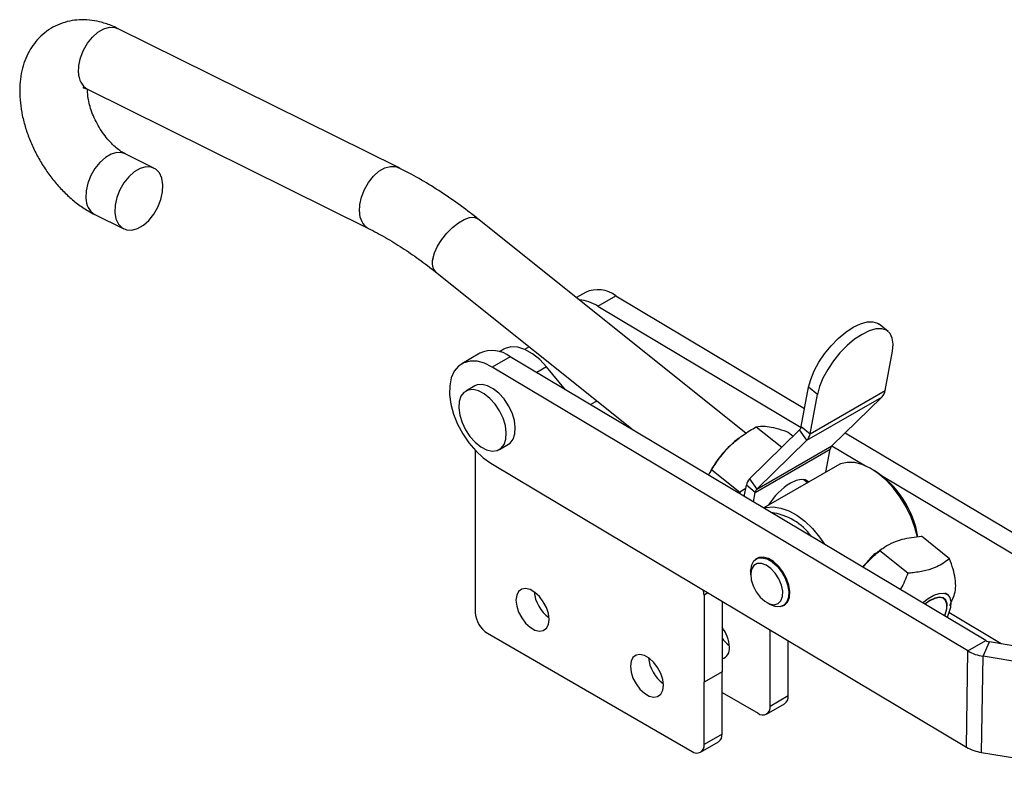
# Model space of a CAD drawing. Header units: millimetres. Extents: x 31 to 337, y 71 to 279.
# Tile 1 of 28: x 69 to 156, y 92 to 158. Entities that reach past the tile are written whole.
import ezdxf

# ---------------------------------------------------------------- set-up
doc = ezdxf.new("R2010")
doc.units = ezdxf.units.MM

msp = doc.modelspace()

# ---------------------------------------------------------------- linework, layer by layer
at = {"color": 7, "linetype": 'Continuous', "lineweight": 25}
for p, q in [((102.3205, 145.4107), (77.4976, 157.718)), ((74.8324, 152.3424), (99.6553, 140.0352)), ((80.7048, 145.3681), (78.1518, 146.6339)), ((75.4866, 141.2584), (78.0396, 139.9926)), ((133.0009, 121.9233), (109.3326, 140.8782)), ((105.582, 136.1949), (123.0345, 122.218)), ((118.8306, 134.3854), (118.0224, 133.9189)), ((119.9292, 133.169), (121.5202, 134.0875)), ((121.5202, 134.0875), (138.1928, 124.1265)), ((119.9292, 133.169), (137.8776, 122.4458)), ((145.5649, 130.9392), (144.7839, 131.5647)), ((109.4968, 128.9971), (107.9058, 128.0787)), ((111.6218, 129.3579), (111.2239, 129.1282)), ((113.8507, 129.5729), (113.4545, 129.3442)), ((145.3033, 125.714), (145.9493, 129.1939)), ((112.1863, 128.6992), (110.5954, 127.7807)), ((154.204, 103.596), (112.1863, 128.6992)), ((152.613, 102.6775), (110.5954, 127.7807)), ((117.0735, 125.7794), (115.3972, 127.8046)), ((109.0424, 126.1098), (108.2469, 125.6505)), ((137.8932, 122.5125), (138.5392, 125.9924)), ((139.3202, 125.367), (138.5392, 125.9924)), ((138.6742, 121.8871), (145.3033, 125.714)), ((138.6742, 121.8871), (139.3202, 125.367)), ((119.2822, 124.4598), (119.6879, 124.694)), ((138.3889, 121.3046), (145.018, 125.1316)), ((140.5956, 120.8173), (145.018, 125.1316)), ((133.3281, 117.9071), (137.7506, 122.2213)), ((133.9178, 122.5046), (136.1821, 120.6912)), ((136.7346, 122.0334), (137.1867, 121.6713)), ((138.3889, 121.3046), (137.7506, 122.2213)), ((137.8932, 122.5125), (138.6742, 121.8871)), ((141.7867, 121.9793), (163.5378, 108.9843)), ((111.2232, 120.4948), (112.0187, 120.9541)), ((132.3814, 121.4843), (132.2035, 121.3446)), ((133.9665, 116.9904), (138.3889, 121.3046)), ((109.0987, 120.4034), (109.0987, 111.5896)), ((133.8238, 116.6992), (140.4529, 120.5261)), ((133.9665, 116.9904), (140.5956, 120.8173)), ((140.0764, 118.4973), (140.4529, 120.5261)), ((140.5985, 120.8202), (143.5737, 119.0427)), ((110.4658, 119.2831), (152.4834, 94.18)), ((129.7126, 118.2282), (129.9873, 118.7087)), ((129.9873, 118.7087), (132.4664, 116.7232)), ((141.0939, 119.0847), (134.5765, 115.3223)), ((144.336, 118.6365), (144.0709, 118.7896)), ((133.3281, 117.9071), (133.9665, 116.9904)), ((138.4506, 117.5588), (138.0962, 117.8427)), ((144.9857, 118.1991), (161.9468, 108.0658)), ((132.4664, 116.7232), (132.4599, 116.5868)), ((132.9932, 117.0571), (132.4664, 116.7232)), ((132.8613, 116.347), (133.0428, 117.3247)), ((133.8238, 116.6992), (133.0428, 117.3247)), ((133.6689, 115.8645), (133.8238, 116.6992)), ((151.0009, 110.8359), (148.5217, 112.8214)), ((109.0987, 111.5896), (109.0987, 106.0779)), ((144.9887, 111.6677), (144.6343, 111.3893)), ((147.3057, 109.5494), (144.8265, 111.5349)), ((134.1463, 110.9497), (133.9171, 110.8173)), ((133.4238, 109.7271), (133.4238, 109.4209)), ((129.3043, 107.6171), (129.3043, 99.9252)), ((130.8952, 107.0777), (130.8952, 100.8436)), ((150.8229, 107.6505), (150.6431, 107.7944)), ((151.0119, 106.7032), (151.4092, 107.5832)), ((134.8422, 106.9639), (135.1073, 106.8108)), ((136.2981, 106.6928), (136.5274, 106.8251)), ((155.557, 103.3083), (150.9423, 106.0654)), ((135.1379, 97.7811), (135.1379, 104.5429)), ((110.1593, 104.2408), (128.2436, 93.801)), ((136.7289, 98.6996), (136.7289, 103.5924)), ((152.613, 102.6775), (154.204, 103.596)), ((152.4834, 94.18), (152.613, 102.6775)), ((153.9577, 102.208), (154.5401, 103.4786)), ((164.1455, 101.8705), (154.5401, 103.4786)), ((153.8281, 93.7104), (153.9577, 102.208)), ((163.5631, 100.5999), (153.9577, 102.208)), ((130.8952, 100.8436), (129.3043, 99.9252)), ((130.8952, 95.3319), (130.8952, 100.8436)), ((129.3043, 94.4135), (129.3043, 99.9252)), ((130.8952, 99.0056), (134.0772, 97.1686)), ((136.7289, 98.6996), (135.1379, 97.7811)), ((134.8272, 97.0944), (136.4182, 98.0128)), ((130.8952, 95.3319), (129.3043, 94.4135)), ((128.9935, 93.7267), (130.5845, 94.6452)), ((153.8281, 93.7104), (162.7648, 92.2142))]:
    msp.add_line(p, q, dxfattribs=at)
at = {"color": 8, "linetype": 'Continuous', "lineweight": 25}
for p, q in [((115.3972, 127.8046), (114.5258, 127.3015)), ((129.6542, 107.8191), (129.3043, 107.6171))]:
    msp.add_line(p, q, dxfattribs=at)
at = {"color": 8, "linetype": 'Continuous', "lineweight": 25, "flags": 128}
for points in [[(74.0436, 153.8056), (74.0696, 154.4466), (74.2172, 155.1215), (74.4781, 155.7911), (74.837, 156.4165), (75.2731, 156.9613), (75.761, 157.3939), (76.2724, 157.6891), (76.7776, 157.8298), (77.2471, 157.8078), (77.4976, 157.718)], [(78.1636, 146.628), (77.9014, 146.7237), (77.4318, 146.7457), (76.9267, 146.6051), (76.4153, 146.3098), (75.9274, 145.8772), (75.4913, 145.3324), (75.1324, 144.707), (74.8715, 144.0374), (74.7238, 143.3625), (74.6979, 142.7215)], [(98.8666, 141.4984), (98.8925, 142.1393), (99.0402, 142.8143), (99.3011, 143.4839), (99.66, 144.1092), (100.0961, 144.6541), (100.584, 145.0867), (101.0954, 145.3819), (101.6005, 145.5226), (102.0701, 145.5006), (102.3214, 145.4103)], [(105.336, 137.3119), (105.4941, 137.8674), (105.7663, 138.4617), (106.1368, 139.0604), (106.5841, 139.6286), (107.0821, 140.1333), (107.6018, 140.5453), (108.1132, 140.8405), (108.5865, 141.0019), (108.9942, 141.0199), (109.3125, 140.8936), (109.3326, 140.8782)]]:
    msp.add_lwpolyline(points, dxfattribs=at)
at = {"color": 7, "linetype": 'Continuous', "lineweight": 25, "flags": 128}
for points in [[(77.2509, 141.4557), (77.3483, 140.8859), (77.5633, 140.4204), (77.8834, 140.0862), (78.2901, 139.9027), (78.7596, 139.8807), (79.2648, 140.0214), (79.7762, 140.3167), (80.2641, 140.7492), (80.7002, 141.2941), (81.0591, 141.9194), (81.32, 142.5891), (81.4677, 143.264), (81.4936, 143.905), (81.3962, 144.4748), (81.1812, 144.9403), (80.8611, 145.2745), (80.4544, 145.4579), (79.9849, 145.48), (79.4797, 145.3393), (78.9683, 145.044), (78.4804, 144.6114), (78.0443, 144.0666), (77.6854, 143.4412), (77.4245, 142.7716), (77.2768, 142.0967), (77.2509, 141.4557)], [(138.5392, 125.9924), (138.7258, 126.6914), (139.0326, 127.4369), (139.4478, 128.2006), (139.9555, 128.9528), (140.5361, 129.6649), (141.1674, 130.3094), (141.825, 130.8614), (142.4837, 131.3), (143.1183, 131.608), (143.7042, 131.7738), (144.219, 131.791), (144.643, 131.6589), (144.7839, 131.5647)], [(145.9493, 129.1939), (146.0085, 129.8193), (145.9381, 130.3471), (145.7407, 130.7571), (145.424, 131.0334), (145, 131.1656), (144.4852, 131.1484), (143.8993, 130.9826), (143.2647, 130.6745), (142.606, 130.236), (141.9484, 129.6839), (141.3171, 129.0394), (140.7365, 128.3274), (140.2288, 127.5751), (139.8136, 126.8115), (139.5068, 126.0659), (139.3202, 125.367)], [(115.3972, 127.8046), (114.7905, 128.4481), (114.1445, 128.9641), (113.4868, 129.3303), (112.8456, 129.5312), (112.2483, 129.5581), (111.7203, 129.41), (111.6218, 129.3579)], [(110.5954, 127.7807), (109.9122, 128.1158), (109.2501, 128.2949), (108.6317, 128.3117), (108.0779, 128.1658), (107.6076, 127.862), (107.2368, 127.4108), (106.9782, 126.8276), (106.8406, 126.132), (106.8287, 125.348), (106.9428, 124.5021), (107.1791, 123.6231), (107.5295, 122.7411), (107.9821, 121.886), (108.5215, 121.0869), (109.1293, 120.3711), (109.7848, 119.763), (110.4658, 119.2831)], [(112.0187, 120.9541), (112.1728, 121.0637), (112.4401, 121.4074), (112.5965, 121.8745), (112.6328, 122.438), (112.5469, 123.0651), (112.3438, 123.7193), (112.0354, 124.3626), (111.6395, 124.9576), (111.1791, 125.4697), (110.6811, 125.8693), (110.1743, 126.133), (109.6882, 126.2455), (109.2511, 126.2004), (109.0424, 126.1098)], [(110.0913, 120.4716), (110.5774, 120.3591), (111.0145, 120.4042), (111.3773, 120.6045), (111.6446, 120.9482), (111.801, 121.4153), (111.8373, 121.9788), (111.7514, 122.6058), (111.5483, 123.26), (111.2399, 123.9033), (110.844, 124.4983), (110.3836, 125.0105), (109.8856, 125.4101), (109.3788, 125.6738), (108.8927, 125.7863), (108.4556, 125.7412), (108.0928, 125.5409), (107.8255, 125.1972), (107.6692, 124.7301), (107.6329, 124.1666), (107.7188, 123.5395), (107.9218, 122.8853), (108.2303, 122.2421), (108.6262, 121.647), (109.0865, 121.1349), (109.5846, 120.7353), (110.0913, 120.4716)], [(119.6879, 124.694), (119.7577, 124.7376), (119.8263, 124.7873)], [(148.1554, 112.7431), (147.9423, 113.6006), (147.6075, 114.5221), (147.171, 115.4266), (146.6452, 116.2879), (146.0454, 117.0814), (145.3888, 117.7842), (144.6942, 118.3761), (143.9817, 118.84), (143.2717, 119.1627), (142.5847, 119.3348), (141.9404, 119.3514), (141.3574, 119.212), (141.0939, 119.0847)], [(138.5458, 117.6138), (138.532, 117.629), (138.252, 117.8072), (137.8784, 117.8482), (137.4314, 117.75), (136.9351, 117.5177)], [(134.6154, 115.299), (134.7989, 115.3517), (135.4148, 115.4133), (136.0828, 115.3186), (136.7838, 115.0703), (137.4976, 114.6756), (138.2037, 114.1458), (138.8818, 113.4961), (139.5123, 112.7452), (139.956, 112.1083)], [(133.4238, 109.7271), (133.4263, 109.8318), (133.5135, 110.3014), (133.7189, 110.6563), (134.0273, 110.8701), (134.4158, 110.9271), (134.8556, 110.823), (135.3141, 110.5656), (135.7573, 110.1738), (136.1523, 109.6769), (136.4698, 109.1115), (136.6863, 108.5198), (136.7858, 107.9454), (136.7607, 107.4312), (136.7607, 107.4312)], [(136.1927, 106.6419), (136.407, 106.7344), (136.6801, 107.0073), (136.8424, 107.4133), (136.882, 107.9221), (136.7959, 108.4962), (136.5905, 109.0929), (136.281, 109.6679), (135.8903, 110.1786), (135.4475, 110.5872), (134.9855, 110.8632), (134.5383, 110.9864), (134.1393, 110.9474), (133.8203, 110.7515)], [(136.2352, 107.4866), (136.2528, 107.9643), (136.1451, 108.4987), (135.9216, 109.0423), (135.6023, 109.5467), (135.2154, 109.9672), (134.7954, 110.2664), (134.3796, 110.4177), (134.0049, 110.4077), (133.7046, 110.2372), (133.5054, 109.9214), (133.425, 109.4884), (133.4706, 108.9766), (133.6381, 108.4316), (133.9125, 107.9016), (134.2696, 107.4339), (134.6776, 107.07), (135.1003, 106.8422), (135.5, 106.7708), (135.8413, 106.8621), (136.0939, 107.1079), (136.2352, 107.4866)], [(115.6085, 105.4738), (115.5494, 105.9823), (115.377, 106.5179), (115.1051, 107.0371), (114.7559, 107.4979), (114.3576, 107.8628), (113.9425, 108.1025), (113.5442, 108.1973), (113.195, 108.1398), (112.9232, 107.9344), (112.7507, 107.598), (112.6917, 107.1576), (112.7507, 106.649), (112.9232, 106.1134), (113.195, 105.5942), (113.5442, 105.1335), (113.9425, 104.7685), (114.3576, 104.5289), (114.7559, 104.434), (115.1051, 104.4916), (115.377, 104.6969), (115.5494, 105.0334), (115.6085, 105.4738)], [(136.7607, 107.4312), (136.6131, 107.0151), (136.3538, 106.728), (136.002, 106.5913), (135.584, 106.6151), (135.1306, 106.7976), (135.1073, 106.8108)], [(148.6092, 106.9385), (149.0922, 107.3176), (149.6036, 107.6128), (150.0768, 107.7741), (150.4845, 107.7922), (150.8028, 107.6659), (151.0133, 107.4026), (151.1038, 107.0177), (151.0689, 106.5334), (150.9108, 105.978), (150.7711, 105.6469)], [(150.5729, 105.7653), (150.6225, 105.8919), (150.7603, 106.3998), (150.7747, 106.8333), (150.6645, 107.163), (150.4374, 107.3662), (150.1087, 107.4293), (149.7009, 107.3479), (149.2417, 107.1275), (148.8074, 106.8201)], [(150.5638, 105.7708), (150.6092, 105.8873), (150.746, 106.3912), (150.7602, 106.8213), (150.651, 107.1483), (150.4256, 107.3499), (150.0995, 107.4125), (149.6949, 107.3317), (149.2394, 107.1131), (148.8166, 106.8146)], [(125.7113, 99.6415), (125.6522, 100.1501), (125.4797, 100.6857), (125.2079, 101.2049), (124.8587, 101.6656), (124.4604, 102.0306), (124.0453, 102.2703), (123.647, 102.3651), (123.2978, 102.3076), (123.026, 102.1022), (122.8535, 101.7657), (122.7944, 101.3254), (122.8535, 100.8168), (123.026, 100.2812), (123.2978, 99.762), (123.647, 99.3013), (124.0453, 98.9363), (124.4604, 98.6967), (124.8587, 98.6018), (125.2079, 98.6594), (125.4797, 98.8647), (125.6522, 99.2012), (125.7113, 99.6415)]]:
    msp.add_lwpolyline(points, dxfattribs=at)
at = {"color": 8, "linetype": 'Continuous', "lineweight": 25}
for centre, radius, start, end in [((75.655, 153.7301), 1.6132, 177.315906, 239.337513), ((76.3095, 142.646), 1.6133, 177.318066, 239.312657), ((100.4787, 141.423), 1.6139, 177.324281, 239.242156), ((106.399, 136.9605), 1.1196, 161.703559, 223.137747)]:
    msp.add_arc(centre, radius, start, end, dxfattribs=at)
at = {"color": 7, "linetype": 'Continuous', "lineweight": 25}
for centre, radius, start, end in [((119.9234, 131.9617), 2.6587, 53.087116, 114.269074), ((118.0733, 130.3064), 3.4115, 57.043667, 86.505519), ((110.5987, 126.656), 2.5875, 52.150475, 115.205715), ((144.2416, 125.873), 1.0736, 316.320561, 351.480662), ((137.3623, 122.592), 0.5368, 316.320489, 351.480959), ((137.6124, 122.0461), 1.0736, 316.320561, 351.480662), ((137.9692, 114.0993), 9.2595, 128.512005, 153.418271), ((140.9838, 120.4466), 0.5368, 136.320486, 171.480561), ((139.6662, 111.3568), 8.6488, 9.406866, 57.320407), ((134.1046, 117.1656), 1.0736, 136.320487, 171.48076), ((140.1906, 112.3167), 6.1359, 122.043434, 147.763208), ((134.3547, 116.6197), 0.5368, 136.320486, 171.480561), ((134.5506, 109.7171), 5.2483, 35.97755, 82.310533), ((150.2279, 104.3491), 8.9918, 128.467711, 140.233593), ((117.4561, 108.2242), 3.1822, 185.635336, 234.35929), ((127.863, 107.5909), 1.4415, 1.038391, 19.785711), ((111.4015, 106.1827), 2.3052, 182.605502, 237.394502), ((128.3804, 102.859), 3.1681, 2.717816, 37.456875), ((133.1689, 105.491), 2.8336, 216.643483, 234.869355), ((154.6876, 104.4411), 0.9738, 240.217861, 261.287629), ((130.6467, 102.859), 0.9107, 285.839608, 9.497539), ((154.5477, 106.0583), 3.8953, 240.218114, 261.287063), ((127.5589, 102.392), 3.1822, 185.635329, 234.359284), ((135.995, 98.618), 0.7384, 304.963425, 6.348656), ((134.4913, 97.6763), 0.6551, 230.796749, 9.213991), ((130.1614, 95.2503), 0.7384, 304.963425, 6.348656), ((128.6576, 94.3086), 0.6551, 230.796749, 9.213991), ((154.4181, 97.5607), 3.8952, 240.217969, 261.287295)]:
    msp.add_arc(centre, radius, start, end, dxfattribs=at)
for points, knots in [([(77.4976, 157.718), (77.3074, 157.8071), (76.7863, 158.0512), (75.9513, 158.3172), (75.0085, 158.4804), (74.1244, 158.5025), (73.2437, 158.3914), (72.3862, 158.1358), (71.5791, 157.732), (70.8685, 157.2085), (70.2608, 156.5823), (69.7579, 155.8663), (69.3605, 155.0683), (69.0698, 154.1919), (68.8894, 153.2402), (68.8248, 152.2198), (68.8803, 151.1445), (69.0562, 150.0357), (69.3474, 148.9169), (69.7457, 147.8089), (70.2425, 146.7279), (70.8299, 145.6877), (71.5004, 144.7015), (72.2472, 143.7823), (73.0641, 142.9421), (73.9469, 142.197), (74.7612, 141.6394), (75.2876, 141.3629), (75.4866, 141.2584)], [0, 0, 0, 0, 0.0248825, 0.0681891, 0.105486, 0.1414374, 0.1763434, 0.2141043, 0.2506672, 0.2864217, 0.3218018, 0.3573065, 0.3934733, 0.4307799, 0.4695537, 0.5098351, 0.5513002, 0.5933949, 0.6355315, 0.6775065, 0.7193191, 0.7610664, 0.8028897, 0.8449035, 0.8872677, 0.9301347, 0.9735918, 1, 1, 1, 1]), ([(74.4228, 152.4884), (74.4194, 152.4882), (74.402, 152.4874), (74.4915, 152.4799), (74.6559, 152.426), (74.7939, 152.3607), (74.8324, 152.3424)], [0, 0, 0, 0, 0.0926486, 0.4669753, 0.8512977, 1, 1, 1, 1]), ([(78.1518, 146.6339), (78.0933, 146.6645), (77.9267, 146.7514), (77.5925, 146.975), (77.161, 147.3377), (76.7101, 147.8029), (76.2669, 148.357), (75.8556, 148.9802), (75.4979, 149.6462), (75.2107, 150.323), (75.004, 150.9782), (74.8828, 151.5703), (74.838, 152.0349), (74.8495, 152.2381), (74.8541, 152.3184)], [0, 0, 0, 0, 0.0455326, 0.129624, 0.2157035, 0.3043288, 0.3951196, 0.4874104, 0.5804238, 0.6732665, 0.7649905, 0.8549345, 0.9426891, 1, 1, 1, 1]), ([(109.3326, 140.8782), (109.0348, 141.113), (108.1744, 141.7914), (106.7316, 142.8296), (105.0021, 143.949), (103.5284, 144.7973), (102.6327, 145.2522), (102.3205, 145.4107)], [0, 0, 0, 0, 0.13005281, 0.37576768, 0.62184756, 0.86823525, 1, 1, 1, 1]), ([(99.6553, 140.0352), (99.9094, 139.9062), (100.6503, 139.53), (101.8917, 138.8153), (103.376, 137.8529), (104.6083, 136.9635), (105.3415, 136.3847), (105.582, 136.1949)], [0, 0, 0, 0, 0.1300564, 0.3791609, 0.6285262, 0.8781731, 1, 1, 1, 1]), ([(129.9873, 118.7087), (130.2411, 119.108), (130.7543, 119.9154), (131.7116, 120.954), (132.7832, 121.8215), (133.5373, 122.2755), (133.9178, 122.5046)], [0, 0, 0, 0, 0.2646021, 0.5349421, 0.7653402, 1, 1, 1, 1]), ([(133.9178, 122.5046), (134.1553, 122.5415), (134.5481, 122.6025), (135.4266, 122.4437), (136.1438, 122.2357), (136.6035, 122.0783), (136.7346, 122.0334)], [0, 0, 0, 0, 0.38564396, 0.63774911, 0.89666683, 1, 1, 1, 1]), ([(144.8265, 111.5349), (144.9147, 111.6072), (145.2183, 111.8564), (145.8363, 112.2327), (146.9429, 112.6428), (147.9305, 112.7545), (148.5217, 112.8214)], [0, 0, 0, 0, 0.1033338, 0.3558138, 0.6143543, 1, 1, 1, 1]), ([(143.3554, 110.0774), (143.5179, 110.2728), (143.9643, 110.8093), (144.4914, 111.2529), (144.8265, 111.5349)], [0, 0, 0, 0, 0.3641343, 1, 1, 1, 1]), ([(144.7136, 111.4046), (144.6276, 111.3752), (144.317, 111.2691), (143.9918, 110.9368), (143.8054, 110.6222), (143.7679, 110.5588)], [0, 0, 0, 0, 0.2341274, 0.8455709, 1, 1, 1, 1]), ([(151.0009, 110.8359), (150.6516, 110.5753), (150.0739, 110.1444), (148.9274, 109.7666), (148.0298, 109.6138), (147.4664, 109.5637), (147.3057, 109.5494)], [0, 0, 0, 0, 0.3856439, 0.6377492, 0.8966668, 1, 1, 1, 1]), ([(151.4092, 107.5832), (151.4611, 107.7956), (151.5659, 108.225), (151.5243, 109.0189), (151.3281, 109.9032), (151.1106, 110.5231), (151.0009, 110.8359)], [0, 0, 0, 0, 0.26460219, 0.53494213, 0.76534029, 1, 1, 1, 1]), ([(147.3057, 109.5494), (147.124, 109.0756), (146.9338, 108.5797), (146.6494, 108.1368), (146.6367, 108.117)], [0, 0, 0, 0, 0.9552586, 1, 1, 1, 1])]:
    msp.add_open_spline(points, degree=3, knots=knots, dxfattribs=at)

doc.saveas('drawing.dxf')
